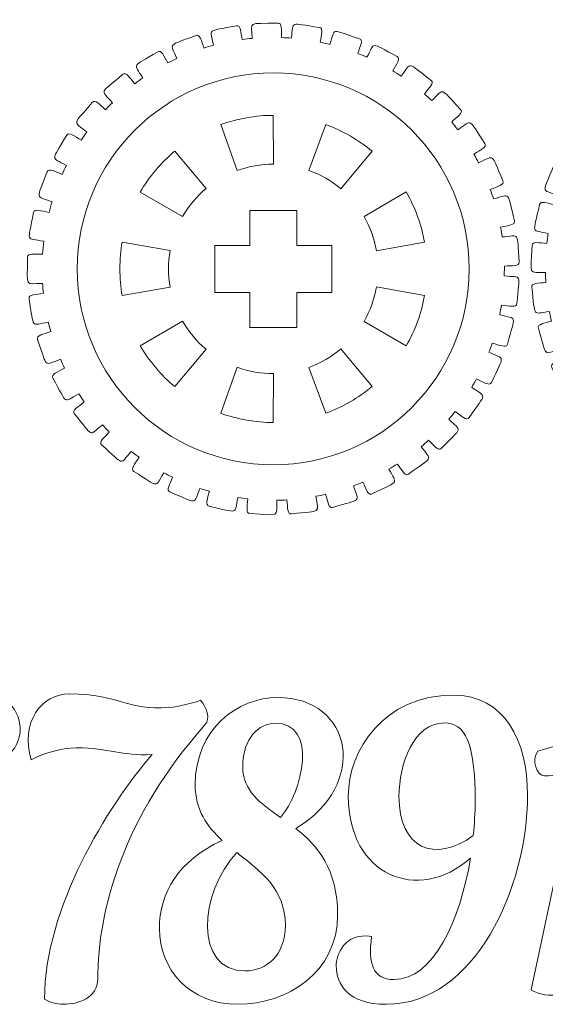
# Model space of a CAD drawing. Header units: millimetres. Extents: x -1094 to 1155, y -1556 to 1707.
# Tile 55 of 149: x -640 to -606, y 900 to 963. Entities that reach past the tile are written whole.
import ezdxf

# ---------------------------------------------------------------- set-up
doc = ezdxf.new("R2010")
doc.units = ezdxf.units.MM
doc.header["$MEASUREMENT"] = 0
doc.layers.add('Layer 1', color=7, linetype='Continuous')

msp = doc.modelspace()

# ---------------------------------------------------------------- linework, layer by layer
at = {"layer": 'Layer 1', "color": 250, "lineweight": 9}
for points, knots in [([(-639.0008, 948.0038), (-639.0008, 948.2838), (-638.5508, 948.1938), (-638.0308, 948.1938), (-638.0308, 948.1938), (-638.0208, 948.4738), (-637.9908, 948.7538), (-637.9608, 949.0238), (-637.9608, 949.0238), (-639.1408, 949.2538), (-638.9908, 948.8938), (-638.6108, 950.8638), (-638.6108, 950.8638), (-638.5608, 951.1438), (-638.1308, 950.9638), (-637.6208, 950.8738), (-637.6208, 950.8738), (-637.5608, 951.1038), (-637.5008, 951.3238), (-637.4308, 951.5538), (-637.4308, 951.5538), (-638.5308, 951.9638), (-638.4408, 951.5938), (-637.7408, 953.4738), (-637.7408, 953.4738), (-637.6408, 953.7338), (-637.2508, 953.4838), (-636.7808, 953.3138), (-636.7808, 953.3138), (-636.6908, 953.5038), (-636.6008, 953.6938), (-636.5108, 953.8838), (-636.5108, 953.8838), (-637.5208, 954.4638), (-637.5008, 954.0838), (-636.4908, 955.8238), (-636.4908, 955.8238), (-636.3508, 956.0638), (-636.0008, 955.7538), (-635.5608, 955.5038), (-635.5608, 955.5038), (-635.4508, 955.6738), (-635.3308, 955.8438), (-635.2008, 956.0138), (-635.2008, 956.0138), (-636.1008, 956.7638), (-636.1408, 956.3838), (-634.8508, 957.9238), (-634.8508, 957.9238), (-634.6708, 958.1438), (-634.3908, 957.7838), (-634.0008, 957.4538), (-634.0008, 957.4538), (-633.8608, 957.6138), (-633.7108, 957.7538), (-633.5608, 957.9038), (-633.5608, 957.9038), (-634.3108, 958.7938), (-634.4208, 958.4238), (-632.8908, 959.7238), (-632.8908, 959.7238), (-632.6808, 959.9038), (-632.4608, 959.5038), (-632.1308, 959.1238), (-632.1308, 959.1238), (-631.9608, 959.2538), (-631.7908, 959.3738), (-631.6208, 959.4938), (-631.6208, 959.4938), (-632.2108, 960.4838), (-632.3708, 960.1438), (-630.6508, 961.1638), (-630.6508, 961.1638), (-630.4108, 961.3138), (-630.2608, 960.8838), (-630.0108, 960.4538), (-630.0108, 960.4538), (-629.8208, 960.5538), (-629.6308, 960.6438), (-629.4408, 960.7338), (-629.4408, 960.7338), (-629.8508, 961.8038), (-630.0708, 961.4938), (-628.2008, 962.2138), (-628.2008, 962.2138), (-627.9408, 962.3138), (-627.8708, 961.8738), (-627.6908, 961.4038), (-627.6908, 961.4038), (-627.4908, 961.4738), (-627.2808, 961.5338), (-627.0808, 961.5838), (-627.0808, 961.5838), (-627.3008, 962.7038), (-627.5708, 962.4438), (-625.6108, 962.8338), (-625.6108, 962.8338), (-625.3308, 962.8838), (-625.3408, 962.4338), (-625.2408, 961.9538), (-625.2408, 961.9538), (-625.0308, 961.9838), (-624.8208, 962.0038), (-624.6108, 962.0238), (-624.6108, 962.0238), (-624.6408, 963.1638), (-624.9508, 962.9538), (-622.9508, 963.0038), (-622.9508, 963.0038), (-622.6708, 963.0138), (-622.7508, 962.5738), (-622.7308, 962.0738), (-622.7308, 962.0738), (-622.5208, 962.0638), (-622.3108, 962.0538), (-622.1008, 962.0438), (-622.1008, 962.0438), (-621.9408, 963.1738), (-622.2808, 963.0138), (-620.3008, 962.7238), (-620.3008, 962.7238), (-620.0208, 962.6938), (-620.1708, 962.2638), (-620.2408, 961.7738), (-620.2408, 961.7738), (-620.0308, 961.7338), (-619.8308, 961.6838), (-619.6208, 961.6338), (-619.6208, 961.6338), (-619.2708, 962.7238), (-619.6408, 962.6238), (-617.7308, 962.0038), (-617.7308, 962.0038), (-617.4608, 961.9238), (-617.6908, 961.5338), (-617.8408, 961.0638), (-617.8408, 961.0638), (-617.6408, 960.9838), (-617.4508, 960.9038), (-617.2508, 960.8138), (-617.2508, 960.8138), (-616.7208, 961.8338), (-617.1008, 961.7938), (-615.3208, 960.8638), (-615.3208, 960.8638), (-615.0708, 960.7338), (-615.3608, 960.3838), (-615.5908, 959.9438), (-615.5908, 959.9438), (-615.4108, 959.8338), (-615.2308, 959.7238), (-615.0608, 959.6038), (-615.0608, 959.6038), (-614.3608, 960.5238), (-614.7408, 960.5438), (-613.1408, 959.3338), (-613.1408, 959.3338), (-612.9208, 959.1638), (-613.2608, 958.8638), (-613.5708, 958.4638), (-613.5708, 958.4638), (-613.4108, 958.3238), (-613.2508, 958.1838), (-613.1008, 958.0438), (-613.1008, 958.0438), (-612.2508, 958.8338), (-612.6208, 958.9238), (-611.2508, 957.4638), (-611.2508, 957.4638), (-611.0608, 957.2538), (-611.4508, 957.0138), (-611.8208, 956.6738), (-611.8208, 956.6738), (-611.6908, 956.5038), (-611.5608, 956.3438), (-611.4308, 956.1738), (-611.4308, 956.1738), (-610.4508, 956.8138), (-610.8108, 956.9638), (-609.7008, 955.2938), (-609.7008, 955.2938), (-609.5508, 955.0538), (-609.9808, 954.8838), (-610.4008, 954.6038), (-610.4008, 954.6038), (-610.3008, 954.4238), (-610.1908, 954.2438), (-610.1008, 954.0538), (-610.1008, 954.0538), (-609.0208, 954.5238), (-609.3508, 954.7338), (-608.5408, 952.8938), (-608.5408, 952.8938), (-608.4308, 952.6338), (-608.8808, 952.5438), (-609.3508, 952.3338), (-609.3508, 952.3338), (-609.2708, 952.1438), (-609.2108, 951.9438), (-609.1408, 951.7438), (-609.1408, 951.7438), (-608.0008, 952.0238), (-608.2908, 952.2838), (-607.8008, 950.3338), (-607.8008, 950.3338), (-607.7308, 950.0638), (-608.2008, 950.0438), (-608.6908, 949.9238), (-608.6908, 949.9238), (-608.6508, 949.7138), (-608.6208, 949.5038), (-608.5908, 949.3038), (-608.5908, 949.3038), (-607.4208, 949.3838), (-607.6508, 949.6938), (-607.5008, 947.6938), (-607.5008, 947.6938), (-607.4808, 947.4138), (-607.9408, 947.4638), (-608.4508, 947.4338), (-608.4508, 947.4338), (-608.4508, 947.4338), (-608.4608, 946.8038), (-608.4608, 946.8038), (-608.4608, 946.8038), (-607.2808, 946.6938), (-607.4708, 947.0238), (-607.6508, 945.0338), (-607.6508, 945.0338), (-607.6808, 944.7538), (-608.1208, 944.8838), (-608.6308, 944.9338), (-608.6308, 944.9338), (-608.6708, 944.7238), (-608.7008, 944.5238), (-608.7408, 944.3138), (-608.7408, 944.3138), (-607.6108, 944.0038), (-607.7308, 944.3738), (-608.2508, 942.4338), (-608.2508, 942.4338), (-608.3308, 942.1638), (-608.7408, 942.3738), (-609.2308, 942.5038), (-609.2308, 942.5038), (-609.3008, 942.3038), (-609.3708, 942.1038), (-609.4408, 941.9138), (-609.4408, 941.9138), (-608.3808, 941.4238), (-608.4408, 941.7938), (-609.2808, 939.9738), (-609.2808, 939.9738), (-609.4008, 939.7238), (-609.7708, 939.9938), (-610.2308, 940.2138), (-610.2308, 940.2138), (-610.3308, 940.0238), (-610.4308, 939.8438), (-610.5408, 939.6638), (-610.5408, 939.6638), (-609.5808, 938.9938), (-609.5708, 939.3838), (-610.7108, 937.7238), (-610.7108, 937.7238), (-610.8708, 937.4938), (-611.1908, 937.8238), (-611.6008, 938.1138), (-611.6008, 938.1138), (-611.7308, 937.9538), (-611.8708, 937.7838), (-612.0008, 937.6238), (-612.0008, 937.6238), (-611.1608, 936.8138), (-611.1008, 937.1838), (-612.4908, 935.7538), (-612.4908, 935.7538), (-612.6908, 935.5538), (-612.9508, 935.9338), (-613.3108, 936.2838), (-613.3108, 936.2838), (-613.4608, 936.1438), (-613.6208, 936.0038), (-613.7808, 935.8638), (-613.7808, 935.8638), (-613.1008, 934.9238), (-612.9708, 935.2838), (-614.5908, 934.1038), (-614.5908, 934.1038), (-614.8108, 933.9338), (-615.0008, 934.3538), (-615.3008, 934.7538), (-615.3008, 934.7538), (-615.4808, 934.6438), (-615.6508, 934.5338), (-615.8408, 934.4238), (-615.8408, 934.4238), (-615.3208, 933.3938), (-615.1308, 933.7238), (-616.9308, 932.8338), (-616.9308, 932.8338), (-617.1808, 932.7038), (-617.2908, 933.1438), (-617.5208, 933.5938), (-617.5208, 933.5938), (-617.7108, 933.5038), (-617.9108, 933.4338), (-618.1108, 933.3538), (-618.1108, 933.3538), (-617.7808, 932.2538), (-617.5308, 932.5438), (-619.4508, 931.9738), (-619.4508, 931.9738), (-619.7208, 931.8938), (-619.7608, 932.3438), (-619.9008, 932.8138), (-619.9008, 932.8138), (-620.1108, 932.7638), (-620.3108, 932.7238), (-620.5208, 932.6838), (-620.5208, 932.6838), (-620.3808, 931.5538), (-620.1008, 931.7938), (-622.0808, 931.5538), (-622.0808, 931.5538), (-622.3608, 931.5138), (-622.3208, 931.9638), (-622.3808, 932.4538), (-622.3808, 932.4538), (-622.5908, 932.4438), (-622.8108, 932.4338), (-623.0208, 932.4338), (-623.0208, 932.4338), (-623.0708, 931.2938), (-622.7508, 931.4838), (-624.7508, 931.5738), (-624.7508, 931.5738), (-625.0308, 931.5938), (-624.9208, 932.0238), (-624.8908, 932.5238), (-624.8908, 932.5238), (-625.1008, 932.5438), (-625.3108, 932.5738), (-625.5208, 932.6038), (-625.5208, 932.6038), (-625.7708, 931.4838), (-625.4208, 931.6238), (-627.3708, 932.0538), (-627.3708, 932.0538), (-627.6408, 932.1138), (-627.4608, 932.5238), (-627.3508, 933.0038), (-627.3508, 933.0038), (-627.5608, 933.0638), (-627.7608, 933.1238), (-627.9608, 933.1938), (-627.9608, 933.1938), (-628.3908, 932.1338), (-628.0208, 932.2038), (-629.8808, 932.9638), (-629.8808, 932.9638), (-630.1308, 933.0638), (-629.8808, 933.4438), (-629.7008, 933.9038), (-629.7008, 933.9038), (-629.8908, 933.9938), (-630.0708, 934.0938), (-630.2608, 934.1938), (-630.2608, 934.1938), (-630.8708, 933.2138), (-630.4908, 933.2238), (-632.1908, 934.2838), (-632.1908, 934.2838), (-632.4308, 934.4238), (-632.1208, 934.7538), (-631.8508, 935.1838), (-631.8508, 935.1838), (-632.0208, 935.3038), (-632.1908, 935.4338), (-632.3608, 935.5638), (-632.3608, 935.5638), (-633.1308, 934.6938), (-632.7508, 934.6438), (-634.2508, 935.9738), (-634.2508, 935.9738), (-634.4608, 936.1538), (-634.0908, 936.4338), (-633.7608, 936.8138), (-633.7608, 936.8138), (-633.9108, 936.9538), (-634.0508, 937.1138), (-634.2008, 937.2638), (-634.2008, 937.2638), (-635.1008, 936.5338), (-634.7408, 936.4238), (-636.0008, 937.9838), (-636.0008, 937.9838), (-636.1708, 938.2038), (-635.7608, 938.4138), (-635.3708, 938.7338), (-635.3708, 938.7338), (-635.4908, 938.9038), (-635.6108, 939.0738), (-635.7208, 939.2538), (-635.7208, 939.2538), (-636.7408, 938.6838), (-636.4008, 938.5038), (-637.3808, 940.2638), (-637.3808, 940.2638), (-637.5208, 940.5038), (-637.0708, 940.6438), (-636.6308, 940.8938), (-636.6308, 940.8938), (-636.7208, 941.0838), (-636.8108, 941.2738), (-636.8908, 941.4638), (-636.8908, 941.4638), (-638.0008, 941.0738), (-637.6908, 940.8438), (-638.3608, 942.7338), (-638.3608, 942.7338), (-638.4508, 943.0038), (-637.9908, 943.0638), (-637.5108, 943.2338), (-637.5108, 943.2338), (-637.5708, 943.4338), (-637.6208, 943.6438), (-637.6708, 943.8438), (-637.6708, 943.8438), (-638.8308, 943.6438), (-638.5608, 943.3638), (-638.9008, 945.3438), (-638.9008, 945.3438), (-638.9508, 945.6238), (-638.4808, 945.6038), (-637.9808, 945.6938), (-637.9808, 945.6938), (-638.0008, 945.9038), (-638.0208, 946.1138), (-638.0308, 946.3238), (-638.0308, 946.3238), (-639.2108, 946.3238), (-639.0008, 946.0038), (-639.0008, 948.0038)], [0, 0, 0, 0, 0.0089286, 0.0089286, 0.0089286, 0.0089286, 0.0178571, 0.0178571, 0.0178571, 0.0178571, 0.0267857, 0.0267857, 0.0267857, 0.0267857, 0.0357143, 0.0357143, 0.0357143, 0.0357143, 0.0446429, 0.0446429, 0.0446429, 0.0446429, 0.0535714, 0.0535714, 0.0535714, 0.0535714, 0.0625, 0.0625, 0.0625, 0.0625, 0.0714286, 0.0714286, 0.0714286, 0.0714286, 0.0803571, 0.0803571, 0.0803571, 0.0803571, 0.0892857, 0.0892857, 0.0892857, 0.0892857, 0.0982143, 0.0982143, 0.0982143, 0.0982143, 0.1071429, 0.1071429, 0.1071429, 0.1071429, 0.1160714, 0.1160714, 0.1160714, 0.1160714, 0.125, 0.125, 0.125, 0.125, 0.1339286, 0.1339286, 0.1339286, 0.1339286, 0.1428571, 0.1428571, 0.1428571, 0.1428571, 0.1517857, 0.1517857, 0.1517857, 0.1517857, 0.1607143, 0.1607143, 0.1607143, 0.1607143, 0.1696429, 0.1696429, 0.1696429, 0.1696429, 0.1785714, 0.1785714, 0.1785714, 0.1785714, 0.1875, 0.1875, 0.1875, 0.1875, 0.1964286, 0.1964286, 0.1964286, 0.1964286, 0.2053571, 0.2053571, 0.2053571, 0.2053571, 0.2142857, 0.2142857, 0.2142857, 0.2142857, 0.2232143, 0.2232143, 0.2232143, 0.2232143, 0.2321429, 0.2321429, 0.2321429, 0.2321429, 0.2410714, 0.2410714, 0.2410714, 0.2410714, 0.25, 0.25, 0.25, 0.25, 0.2589286, 0.2589286, 0.2589286, 0.2589286, 0.2678571, 0.2678571, 0.2678571, 0.2678571, 0.2767857, 0.2767857, 0.2767857, 0.2767857, 0.2857143, 0.2857143, 0.2857143, 0.2857143, 0.2946429, 0.2946429, 0.2946429, 0.2946429, 0.3035714, 0.3035714, 0.3035714, 0.3035714, 0.3125, 0.3125, 0.3125, 0.3125, 0.3214286, 0.3214286, 0.3214286, 0.3214286, 0.3303571, 0.3303571, 0.3303571, 0.3303571, 0.3392857, 0.3392857, 0.3392857, 0.3392857, 0.3482143, 0.3482143, 0.3482143, 0.3482143, 0.3571429, 0.3571429, 0.3571429, 0.3571429, 0.3660714, 0.3660714, 0.3660714, 0.3660714, 0.375, 0.375, 0.375, 0.375, 0.3839286, 0.3839286, 0.3839286, 0.3839286, 0.3928571, 0.3928571, 0.3928571, 0.3928571, 0.4017857, 0.4017857, 0.4017857, 0.4017857, 0.4107143, 0.4107143, 0.4107143, 0.4107143, 0.4196429, 0.4196429, 0.4196429, 0.4196429, 0.4285714, 0.4285714, 0.4285714, 0.4285714, 0.4375, 0.4375, 0.4375, 0.4375, 0.4464286, 0.4464286, 0.4464286, 0.4464286, 0.4553571, 0.4553571, 0.4553571, 0.4553571, 0.4642857, 0.4642857, 0.4642857, 0.4642857, 0.4732143, 0.4732143, 0.4732143, 0.4732143, 0.4821429, 0.4821429, 0.4821429, 0.4821429, 0.4910714, 0.4910714, 0.4910714, 0.4910714, 0.5, 0.5, 0.5, 0.5, 0.5089286, 0.5089286, 0.5089286, 0.5089286, 0.5178571, 0.5178571, 0.5178571, 0.5178571, 0.5267857, 0.5267857, 0.5267857, 0.5267857, 0.5357143, 0.5357143, 0.5357143, 0.5357143, 0.5446429, 0.5446429, 0.5446429, 0.5446429, 0.5535714, 0.5535714, 0.5535714, 0.5535714, 0.5625, 0.5625, 0.5625, 0.5625, 0.5714286, 0.5714286, 0.5714286, 0.5714286, 0.5803571, 0.5803571, 0.5803571, 0.5803571, 0.5892857, 0.5892857, 0.5892857, 0.5892857, 0.5982143, 0.5982143, 0.5982143, 0.5982143, 0.6071429, 0.6071429, 0.6071429, 0.6071429, 0.6160714, 0.6160714, 0.6160714, 0.6160714, 0.625, 0.625, 0.625, 0.625, 0.6339286, 0.6339286, 0.6339286, 0.6339286, 0.6428571, 0.6428571, 0.6428571, 0.6428571, 0.6517857, 0.6517857, 0.6517857, 0.6517857, 0.6607143, 0.6607143, 0.6607143, 0.6607143, 0.6696429, 0.6696429, 0.6696429, 0.6696429, 0.6785714, 0.6785714, 0.6785714, 0.6785714, 0.6875, 0.6875, 0.6875, 0.6875, 0.6964286, 0.6964286, 0.6964286, 0.6964286, 0.7053571, 0.7053571, 0.7053571, 0.7053571, 0.7142857, 0.7142857, 0.7142857, 0.7142857, 0.7232143, 0.7232143, 0.7232143, 0.7232143, 0.7321429, 0.7321429, 0.7321429, 0.7321429, 0.7410714, 0.7410714, 0.7410714, 0.7410714, 0.75, 0.75, 0.75, 0.75, 0.7589286, 0.7589286, 0.7589286, 0.7589286, 0.7678571, 0.7678571, 0.7678571, 0.7678571, 0.7767857, 0.7767857, 0.7767857, 0.7767857, 0.7857143, 0.7857143, 0.7857143, 0.7857143, 0.7946429, 0.7946429, 0.7946429, 0.7946429, 0.8035714, 0.8035714, 0.8035714, 0.8035714, 0.8125, 0.8125, 0.8125, 0.8125, 0.8214286, 0.8214286, 0.8214286, 0.8214286, 0.8303571, 0.8303571, 0.8303571, 0.8303571, 0.8392857, 0.8392857, 0.8392857, 0.8392857, 0.8482143, 0.8482143, 0.8482143, 0.8482143, 0.8571429, 0.8571429, 0.8571429, 0.8571429, 0.8660714, 0.8660714, 0.8660714, 0.8660714, 0.875, 0.875, 0.875, 0.875, 0.8839286, 0.8839286, 0.8839286, 0.8839286, 0.8928571, 0.8928571, 0.8928571, 0.8928571, 0.9017857, 0.9017857, 0.9017857, 0.9017857, 0.9107143, 0.9107143, 0.9107143, 0.9107143, 0.9196429, 0.9196429, 0.9196429, 0.9196429, 0.9285714, 0.9285714, 0.9285714, 0.9285714, 0.9375, 0.9375, 0.9375, 0.9375, 0.9464286, 0.9464286, 0.9464286, 0.9464286, 0.9553571, 0.9553571, 0.9553571, 0.9553571, 0.9642857, 0.9642857, 0.9642857, 0.9642857, 0.9732143, 0.9732143, 0.9732143, 0.9732143, 0.9821429, 0.9821429, 0.9821429, 0.9821429, 1, 1, 1, 1]), ([(-590.2408, 963.0038), (-589.9608, 963.0038), (-590.0508, 962.5538), (-590.0508, 962.0338), (-590.0508, 962.0338), (-589.7708, 962.0238), (-589.4908, 961.9938), (-589.2208, 961.9638), (-589.2208, 961.9638), (-588.9908, 963.1538), (-589.3508, 962.9938), (-587.3808, 962.6238), (-587.3808, 962.6238), (-587.1008, 962.5638), (-587.2808, 962.1338), (-587.3708, 961.6238), (-587.3708, 961.6238), (-587.1408, 961.5638), (-586.9208, 961.5038), (-586.6908, 961.4338), (-586.6908, 961.4338), (-586.2808, 962.5338), (-586.6508, 962.4538), (-584.7708, 961.7438), (-584.7708, 961.7438), (-584.5108, 961.6438), (-584.7608, 961.2538), (-584.9308, 960.7838), (-584.9308, 960.7838), (-584.7408, 960.6938), (-584.5508, 960.6038), (-584.3608, 960.5138), (-584.3608, 960.5138), (-583.7708, 961.5238), (-584.1608, 961.5038), (-582.4208, 960.4938), (-582.4208, 960.4938), (-582.1808, 960.3538), (-582.4908, 960.0038), (-582.7408, 959.5638), (-582.7408, 959.5638), (-582.5708, 959.4538), (-582.4008, 959.3338), (-582.2308, 959.2038), (-582.2308, 959.2038), (-581.4808, 960.1038), (-581.8608, 960.1438), (-580.3208, 958.8638), (-580.3208, 958.8638), (-580.1008, 958.6838), (-580.4608, 958.3938), (-580.7908, 958.0038), (-580.7908, 958.0038), (-580.6308, 957.8638), (-580.4808, 957.7138), (-580.3408, 957.5638), (-580.3408, 957.5638), (-579.4508, 958.3138), (-579.8208, 958.4238), (-578.5208, 956.8938), (-578.5208, 956.8938), (-578.3408, 956.6838), (-578.7408, 956.4638), (-579.1208, 956.1338), (-579.1208, 956.1338), (-578.9908, 955.9638), (-578.8708, 955.7938), (-578.7508, 955.6238), (-578.7508, 955.6238), (-577.7608, 956.2138), (-578.1008, 956.3738), (-577.0708, 954.6538), (-577.0708, 954.6538), (-576.9308, 954.4138), (-577.3608, 954.2638), (-577.7908, 954.0138), (-577.7908, 954.0138), (-577.6908, 953.8238), (-577.6008, 953.6338), (-577.5108, 953.4438), (-577.5108, 953.4438), (-576.4408, 953.8538), (-576.7508, 954.0738), (-576.0308, 952.2038), (-576.0308, 952.2038), (-575.9308, 951.9438), (-576.3708, 951.8738), (-576.8408, 951.6938), (-576.8408, 951.6938), (-576.7708, 951.4938), (-576.7108, 951.2838), (-576.6608, 951.0838), (-576.6608, 951.0838), (-575.5408, 951.3038), (-575.8008, 951.5738), (-575.4108, 949.6138), (-575.4108, 949.6138), (-575.3608, 949.3338), (-575.8108, 949.3438), (-576.2908, 949.2438), (-576.2908, 949.2438), (-576.2608, 949.0338), (-576.2408, 948.8238), (-576.2208, 948.6138), (-576.2208, 948.6138), (-575.0808, 948.6438), (-575.2908, 948.9538), (-575.2408, 946.9538), (-575.2408, 946.9538), (-575.2308, 946.6738), (-575.6708, 946.7538), (-576.1708, 946.7338), (-576.1708, 946.7338), (-576.1808, 946.5238), (-576.1908, 946.3138), (-576.2008, 946.1038), (-576.2008, 946.1038), (-575.0708, 945.9438), (-575.2308, 946.2838), (-575.5208, 944.3038), (-575.5208, 944.3038), (-575.5508, 944.0238), (-575.9808, 944.1738), (-576.4708, 944.2438), (-576.4708, 944.2438), (-576.5108, 944.0438), (-576.5608, 943.8338), (-576.6108, 943.6238), (-576.6108, 943.6238), (-575.5208, 943.2738), (-575.6208, 943.6438), (-576.2308, 941.7338), (-576.2308, 941.7338), (-576.3208, 941.4738), (-576.7108, 941.6938), (-577.1808, 941.8438), (-577.1808, 941.8438), (-577.2608, 941.6438), (-577.3408, 941.4538), (-577.4308, 941.2538), (-577.4308, 941.2538), (-576.4108, 940.7238), (-576.4508, 941.1038), (-577.3808, 939.3238), (-577.3808, 939.3238), (-577.5108, 939.0838), (-577.8608, 939.3638), (-578.3008, 939.5938), (-578.3008, 939.5938), (-578.4108, 939.4138), (-578.5208, 939.2338), (-578.6408, 939.0638), (-578.6408, 939.0638), (-577.7208, 938.3638), (-577.7008, 938.7438), (-578.9108, 937.1438), (-578.9108, 937.1438), (-579.0808, 936.9238), (-579.3808, 937.2638), (-579.7808, 937.5738), (-579.7808, 937.5738), (-579.9208, 937.4138), (-580.0608, 937.2538), (-580.2008, 937.1038), (-580.2008, 937.1038), (-579.4108, 936.2538), (-579.3208, 936.6238), (-580.7808, 935.2538), (-580.7808, 935.2538), (-580.9908, 935.0638), (-581.2308, 935.4538), (-581.5708, 935.8238), (-581.5708, 935.8238), (-581.7408, 935.6938), (-581.9008, 935.5638), (-582.0708, 935.4338), (-582.0708, 935.4338), (-581.4308, 934.4538), (-581.2808, 934.8138), (-582.9508, 933.7038), (-582.9508, 933.7038), (-583.1908, 933.5538), (-583.3608, 933.9838), (-583.6408, 934.4038), (-583.6408, 934.4038), (-583.8208, 934.3038), (-584.0008, 934.2038), (-584.1908, 934.1038), (-584.1908, 934.1038), (-583.7208, 933.0238), (-583.5108, 933.3538), (-585.3508, 932.5438), (-585.3508, 932.5438), (-585.6108, 932.4338), (-585.7008, 932.8838), (-585.9108, 933.3538), (-585.9108, 933.3538), (-586.1008, 933.2838), (-586.3008, 933.2138), (-586.5008, 933.1438), (-586.5008, 933.1438), (-586.2208, 932.0038), (-585.9608, 932.2938), (-587.9108, 931.8038), (-587.9108, 931.8038), (-588.1808, 931.7338), (-588.2008, 932.2038), (-588.3208, 932.6938), (-588.3208, 932.6938), (-588.5308, 932.6638), (-588.7408, 932.6238), (-588.9408, 932.5938), (-588.9408, 932.5938), (-588.8608, 931.4238), (-588.5508, 931.6538), (-590.5508, 931.5038), (-590.5508, 931.5038), (-590.8308, 931.4838), (-590.7808, 931.9438), (-590.8108, 932.4638), (-590.8108, 932.4638), (-590.8108, 932.4638), (-591.4408, 932.4638), (-591.4408, 932.4638), (-591.4408, 932.4638), (-591.5508, 931.2838), (-591.2208, 931.4738), (-593.2108, 931.6638), (-593.2108, 931.6638), (-593.4908, 931.6838), (-593.3608, 932.1338), (-593.3108, 932.6338), (-593.3108, 932.6338), (-593.5208, 932.6738), (-593.7208, 932.7038), (-593.9308, 932.7438), (-593.9308, 932.7438), (-594.2408, 931.6138), (-593.8708, 931.7338), (-595.8108, 932.2538), (-595.8108, 932.2538), (-596.0808, 932.3338), (-595.8708, 932.7438), (-595.7408, 933.2338), (-595.7408, 933.2338), (-595.9408, 933.3038), (-596.1408, 933.3738), (-596.3308, 933.4538), (-596.3308, 933.4538), (-596.8208, 932.3838), (-596.4508, 932.4438), (-598.2708, 933.2838), (-598.2708, 933.2838), (-598.5208, 933.4038), (-598.2508, 933.7738), (-598.0308, 934.2338), (-598.0308, 934.2338), (-598.2208, 934.3338), (-598.4008, 934.4438), (-598.5808, 934.5438), (-598.5808, 934.5438), (-599.2408, 933.5838), (-598.8608, 933.5738), (-600.5208, 934.7138), (-600.5208, 934.7138), (-600.7508, 934.8738), (-600.4108, 935.1938), (-600.1308, 935.6038), (-600.1308, 935.6038), (-600.2908, 935.7338), (-600.4608, 935.8738), (-600.6208, 936.0038), (-600.6208, 936.0038), (-601.4308, 935.1738), (-601.0508, 935.1038), (-602.4908, 936.4938), (-602.4908, 936.4938), (-602.6908, 936.6938), (-602.3108, 936.9538), (-601.9608, 937.3138), (-601.9608, 937.3138), (-602.1008, 937.4738), (-602.2408, 937.6238), (-602.3808, 937.7938), (-602.3808, 937.7938), (-603.3208, 937.1038), (-602.9608, 936.9738), (-604.1408, 938.5938), (-604.1408, 938.5938), (-604.3008, 938.8138), (-603.8908, 939.0038), (-603.4908, 939.3038), (-603.4908, 939.3038), (-603.6008, 939.4838), (-603.7108, 939.6638), (-603.8208, 939.8438), (-603.8208, 939.8438), (-604.8508, 939.3238), (-604.5208, 939.1438), (-605.4108, 940.9338), (-605.4108, 940.9338), (-605.5408, 941.1838), (-605.1008, 941.3038), (-604.6508, 941.5238), (-604.6508, 941.5238), (-604.7408, 941.7138), (-604.8108, 941.9138), (-604.8908, 942.1138), (-604.8908, 942.1138), (-605.9908, 941.7838), (-605.7008, 941.5338), (-606.2708, 943.4538), (-606.2708, 943.4538), (-606.3508, 943.7238), (-605.9008, 943.7638), (-605.4308, 943.9038), (-605.4308, 943.9038), (-605.4808, 944.1138), (-605.5208, 944.3138), (-605.5608, 944.5238), (-605.5608, 944.5238), (-606.6908, 944.3838), (-606.4508, 944.1038), (-606.6908, 946.0838), (-606.6908, 946.0838), (-606.7308, 946.3638), (-606.2808, 946.3238), (-605.7908, 946.3938), (-605.7908, 946.3938), (-605.8008, 946.6038), (-605.8108, 946.8138), (-605.8108, 947.0238), (-605.8108, 947.0238), (-606.9508, 947.0738), (-606.7608, 946.7538), (-606.6708, 948.7538), (-606.6708, 948.7538), (-606.6508, 949.0338), (-606.2208, 948.9238), (-605.7208, 948.8938), (-605.7208, 948.8938), (-605.7008, 949.1038), (-605.6708, 949.3138), (-605.6408, 949.5238), (-605.6408, 949.5238), (-606.7608, 949.7738), (-606.6208, 949.4238), (-606.1908, 951.3738), (-606.1908, 951.3738), (-606.1308, 951.6438), (-605.7208, 951.4638), (-605.2408, 951.3538), (-605.2408, 951.3538), (-605.1808, 951.5638), (-605.1208, 951.7638), (-605.0508, 951.9638), (-605.0508, 951.9638), (-606.1108, 952.3938), (-606.0308, 952.0238), (-605.2808, 953.8838), (-605.2808, 953.8838), (-605.1808, 954.1438), (-604.8008, 953.8838), (-604.3408, 953.7038), (-604.3408, 953.7038), (-604.2508, 953.8938), (-604.1508, 954.0838), (-604.0508, 954.2638), (-604.0508, 954.2638), (-605.0308, 954.8738), (-605.0208, 954.4938), (-603.9608, 956.1938), (-603.9608, 956.1938), (-603.8208, 956.4338), (-603.4808, 956.1238), (-603.0608, 955.8538), (-603.0608, 955.8538), (-602.9408, 956.0238), (-602.8108, 956.1938), (-602.6808, 956.3638), (-602.6808, 956.3638), (-603.5508, 957.1338), (-603.6008, 956.7538), (-602.2708, 958.2538), (-602.2708, 958.2538), (-602.0908, 958.4638), (-601.8108, 958.1038), (-601.4308, 957.7638), (-601.4308, 957.7638), (-601.2808, 957.9138), (-601.1308, 958.0538), (-600.9808, 958.2038), (-600.9808, 958.2038), (-601.7108, 959.1038), (-601.8208, 958.7438), (-600.2608, 960.0038), (-600.2608, 960.0038), (-600.0408, 960.1738), (-599.8308, 959.7638), (-599.5108, 959.3738), (-599.5108, 959.3738), (-599.3408, 959.4938), (-599.1708, 959.6138), (-598.9908, 959.7238), (-598.9908, 959.7238), (-599.5608, 960.7438), (-599.7408, 960.4038), (-597.9808, 961.3838), (-597.9808, 961.3838), (-597.7408, 961.5238), (-597.6008, 961.0838), (-597.3508, 960.6338), (-597.3508, 960.6338), (-597.1608, 960.7238), (-596.9708, 960.8138), (-596.7808, 960.8938), (-596.7808, 960.8938), (-597.1708, 962.0038), (-597.4008, 961.6938), (-595.5008, 962.3638), (-595.5008, 962.3638), (-595.2408, 962.4538), (-595.1808, 961.9938), (-595.0108, 961.5138), (-595.0108, 961.5138), (-594.8108, 961.5738), (-594.6008, 961.6238), (-594.4008, 961.6738), (-594.4008, 961.6738), (-594.6008, 962.8338), (-594.8808, 962.5738), (-592.9008, 962.9038), (-592.9008, 962.9038), (-592.6208, 962.9538), (-592.6408, 962.4938), (-592.5508, 961.9838), (-592.5508, 961.9838), (-592.3408, 962.0038), (-592.1308, 962.0238), (-591.9208, 962.0338), (-591.9208, 962.0338), (-591.9208, 963.2238), (-592.2408, 963.0038), (-590.2408, 963.0038)], [0, 0, 0, 0, 0.0089286, 0.0089286, 0.0089286, 0.0089286, 0.0178571, 0.0178571, 0.0178571, 0.0178571, 0.0267857, 0.0267857, 0.0267857, 0.0267857, 0.0357143, 0.0357143, 0.0357143, 0.0357143, 0.0446429, 0.0446429, 0.0446429, 0.0446429, 0.0535714, 0.0535714, 0.0535714, 0.0535714, 0.0625, 0.0625, 0.0625, 0.0625, 0.0714286, 0.0714286, 0.0714286, 0.0714286, 0.0803571, 0.0803571, 0.0803571, 0.0803571, 0.0892857, 0.0892857, 0.0892857, 0.0892857, 0.0982143, 0.0982143, 0.0982143, 0.0982143, 0.1071429, 0.1071429, 0.1071429, 0.1071429, 0.1160714, 0.1160714, 0.1160714, 0.1160714, 0.125, 0.125, 0.125, 0.125, 0.1339286, 0.1339286, 0.1339286, 0.1339286, 0.1428571, 0.1428571, 0.1428571, 0.1428571, 0.1517857, 0.1517857, 0.1517857, 0.1517857, 0.1607143, 0.1607143, 0.1607143, 0.1607143, 0.1696429, 0.1696429, 0.1696429, 0.1696429, 0.1785714, 0.1785714, 0.1785714, 0.1785714, 0.1875, 0.1875, 0.1875, 0.1875, 0.1964286, 0.1964286, 0.1964286, 0.1964286, 0.2053571, 0.2053571, 0.2053571, 0.2053571, 0.2142857, 0.2142857, 0.2142857, 0.2142857, 0.2232143, 0.2232143, 0.2232143, 0.2232143, 0.2321429, 0.2321429, 0.2321429, 0.2321429, 0.2410714, 0.2410714, 0.2410714, 0.2410714, 0.25, 0.25, 0.25, 0.25, 0.2589286, 0.2589286, 0.2589286, 0.2589286, 0.2678571, 0.2678571, 0.2678571, 0.2678571, 0.2767857, 0.2767857, 0.2767857, 0.2767857, 0.2857143, 0.2857143, 0.2857143, 0.2857143, 0.2946429, 0.2946429, 0.2946429, 0.2946429, 0.3035714, 0.3035714, 0.3035714, 0.3035714, 0.3125, 0.3125, 0.3125, 0.3125, 0.3214286, 0.3214286, 0.3214286, 0.3214286, 0.3303571, 0.3303571, 0.3303571, 0.3303571, 0.3392857, 0.3392857, 0.3392857, 0.3392857, 0.3482143, 0.3482143, 0.3482143, 0.3482143, 0.3571429, 0.3571429, 0.3571429, 0.3571429, 0.3660714, 0.3660714, 0.3660714, 0.3660714, 0.375, 0.375, 0.375, 0.375, 0.3839286, 0.3839286, 0.3839286, 0.3839286, 0.3928571, 0.3928571, 0.3928571, 0.3928571, 0.4017857, 0.4017857, 0.4017857, 0.4017857, 0.4107143, 0.4107143, 0.4107143, 0.4107143, 0.4196429, 0.4196429, 0.4196429, 0.4196429, 0.4285714, 0.4285714, 0.4285714, 0.4285714, 0.4375, 0.4375, 0.4375, 0.4375, 0.4464286, 0.4464286, 0.4464286, 0.4464286, 0.4553571, 0.4553571, 0.4553571, 0.4553571, 0.4642857, 0.4642857, 0.4642857, 0.4642857, 0.4732143, 0.4732143, 0.4732143, 0.4732143, 0.4821429, 0.4821429, 0.4821429, 0.4821429, 0.4910714, 0.4910714, 0.4910714, 0.4910714, 0.5, 0.5, 0.5, 0.5, 0.5089286, 0.5089286, 0.5089286, 0.5089286, 0.5178571, 0.5178571, 0.5178571, 0.5178571, 0.5267857, 0.5267857, 0.5267857, 0.5267857, 0.5357143, 0.5357143, 0.5357143, 0.5357143, 0.5446429, 0.5446429, 0.5446429, 0.5446429, 0.5535714, 0.5535714, 0.5535714, 0.5535714, 0.5625, 0.5625, 0.5625, 0.5625, 0.5714286, 0.5714286, 0.5714286, 0.5714286, 0.5803571, 0.5803571, 0.5803571, 0.5803571, 0.5892857, 0.5892857, 0.5892857, 0.5892857, 0.5982143, 0.5982143, 0.5982143, 0.5982143, 0.6071429, 0.6071429, 0.6071429, 0.6071429, 0.6160714, 0.6160714, 0.6160714, 0.6160714, 0.625, 0.625, 0.625, 0.625, 0.6339286, 0.6339286, 0.6339286, 0.6339286, 0.6428571, 0.6428571, 0.6428571, 0.6428571, 0.6517857, 0.6517857, 0.6517857, 0.6517857, 0.6607143, 0.6607143, 0.6607143, 0.6607143, 0.6696429, 0.6696429, 0.6696429, 0.6696429, 0.6785714, 0.6785714, 0.6785714, 0.6785714, 0.6875, 0.6875, 0.6875, 0.6875, 0.6964286, 0.6964286, 0.6964286, 0.6964286, 0.7053571, 0.7053571, 0.7053571, 0.7053571, 0.7142857, 0.7142857, 0.7142857, 0.7142857, 0.7232143, 0.7232143, 0.7232143, 0.7232143, 0.7321429, 0.7321429, 0.7321429, 0.7321429, 0.7410714, 0.7410714, 0.7410714, 0.7410714, 0.75, 0.75, 0.75, 0.75, 0.7589286, 0.7589286, 0.7589286, 0.7589286, 0.7678571, 0.7678571, 0.7678571, 0.7678571, 0.7767857, 0.7767857, 0.7767857, 0.7767857, 0.7857143, 0.7857143, 0.7857143, 0.7857143, 0.7946429, 0.7946429, 0.7946429, 0.7946429, 0.8035714, 0.8035714, 0.8035714, 0.8035714, 0.8125, 0.8125, 0.8125, 0.8125, 0.8214286, 0.8214286, 0.8214286, 0.8214286, 0.8303571, 0.8303571, 0.8303571, 0.8303571, 0.8392857, 0.8392857, 0.8392857, 0.8392857, 0.8482143, 0.8482143, 0.8482143, 0.8482143, 0.8571429, 0.8571429, 0.8571429, 0.8571429, 0.8660714, 0.8660714, 0.8660714, 0.8660714, 0.875, 0.875, 0.875, 0.875, 0.8839286, 0.8839286, 0.8839286, 0.8839286, 0.8928571, 0.8928571, 0.8928571, 0.8928571, 0.9017857, 0.9017857, 0.9017857, 0.9017857, 0.9107143, 0.9107143, 0.9107143, 0.9107143, 0.9196429, 0.9196429, 0.9196429, 0.9196429, 0.9285714, 0.9285714, 0.9285714, 0.9285714, 0.9375, 0.9375, 0.9375, 0.9375, 0.9464286, 0.9464286, 0.9464286, 0.9464286, 0.9553571, 0.9553571, 0.9553571, 0.9553571, 0.9642857, 0.9642857, 0.9642857, 0.9642857, 0.9732143, 0.9732143, 0.9732143, 0.9732143, 0.9821429, 0.9821429, 0.9821429, 0.9821429, 1, 1, 1, 1]), ([(-623.2408, 953.9638), (-624.0208, 953.9738), (-624.8208, 953.8238), (-625.5608, 953.5638), (-625.5608, 953.5638), (-625.5608, 953.5638), (-626.6208, 956.5038), (-626.6208, 956.5038), (-626.6208, 956.5038), (-625.6008, 956.8738), (-624.3308, 957.1038), (-623.2508, 957.0938), (-623.2508, 957.0938), (-623.2508, 957.0938), (-623.2408, 953.9638), (-623.2408, 953.9638)], [0, 0, 0, 0, 0.2, 0.2, 0.2, 0.2, 0.4, 0.4, 0.4, 0.4, 0.6, 0.6, 0.6, 0.6, 1, 1, 1, 1]), ([(-618.9308, 952.3938), (-619.5208, 952.8938), (-620.2308, 953.3038), (-620.9708, 953.5638), (-620.9708, 953.5638), (-620.9708, 953.5638), (-619.8908, 956.5038), (-619.8908, 956.5038), (-619.8908, 956.5038), (-618.8708, 956.1338), (-617.7508, 955.4938), (-616.9208, 954.7938), (-616.9208, 954.7938), (-616.9208, 954.7938), (-618.9308, 952.3938), (-618.9308, 952.3938)], [0, 0, 0, 0, 0.2, 0.2, 0.2, 0.2, 0.4, 0.4, 0.4, 0.4, 0.6, 0.6, 0.6, 0.6, 1, 1, 1, 1]), ([(-629.0708, 950.6038), (-629.0708, 950.6038), (-631.7808, 952.1738), (-631.7808, 952.1738), (-631.7808, 952.1738), (-631.2408, 953.1138), (-630.4108, 954.1038), (-629.5708, 954.7938), (-629.5708, 954.7938), (-629.5708, 954.7938), (-627.5608, 952.4038), (-627.5608, 952.4038), (-627.5608, 952.4038), (-628.1608, 951.9038), (-628.6808, 951.2738), (-629.0708, 950.6038)], [0, 0, 0, 0, 0.2, 0.2, 0.2, 0.2, 0.4, 0.4, 0.4, 0.4, 0.6, 0.6, 0.6, 0.6, 1, 1, 1, 1]), ([(-616.6408, 948.4138), (-616.7708, 949.1738), (-617.0508, 949.9438), (-617.4408, 950.6238), (-617.4408, 950.6238), (-617.4408, 950.6238), (-614.7308, 952.1838), (-614.7308, 952.1838), (-614.7308, 952.1838), (-614.1908, 951.2438), (-613.7408, 950.0238), (-613.5608, 948.9638), (-613.5608, 948.9638), (-613.5608, 948.9638), (-616.6408, 948.4138), (-616.6408, 948.4138)], [0, 0, 0, 0, 0.2, 0.2, 0.2, 0.2, 0.4, 0.4, 0.4, 0.4, 0.6, 0.6, 0.6, 0.6, 1, 1, 1, 1]), ([(-619.5008, 948.7538), (-619.5008, 948.7538), (-619.5008, 945.7538), (-619.5008, 945.7538), (-619.5008, 945.7538), (-619.5008, 945.7538), (-621.7508, 945.7538), (-621.7508, 945.7538), (-621.7508, 945.7538), (-621.7508, 945.7538), (-621.7508, 943.5038), (-621.7508, 943.5038), (-621.7508, 943.5038), (-621.7508, 943.5038), (-624.7508, 943.5038), (-624.7508, 943.5038), (-624.7508, 943.5038), (-624.7508, 943.5038), (-624.7508, 945.7538), (-624.7508, 945.7538), (-624.7508, 945.7538), (-624.7508, 945.7538), (-627.0008, 945.7538), (-627.0008, 945.7538), (-627.0008, 945.7538), (-627.0008, 945.7538), (-627.0008, 948.7538), (-627.0008, 948.7538), (-627.0008, 948.7538), (-627.0008, 948.7538), (-624.7508, 948.7538), (-624.7508, 948.7538), (-624.7508, 948.7538), (-624.7508, 948.7538), (-624.7508, 951.0038), (-624.7508, 951.0038), (-624.7508, 951.0038), (-624.7508, 951.0038), (-621.7508, 951.0038), (-621.7508, 951.0038), (-621.7508, 951.0038), (-621.7508, 951.0038), (-621.7508, 948.7538), (-621.7508, 948.7538), (-621.7508, 948.7538), (-621.7508, 948.7538), (-619.5008, 948.7538), (-619.5008, 948.7538)], [0, 0, 0, 0, 0.0769231, 0.0769231, 0.0769231, 0.0769231, 0.1538462, 0.1538462, 0.1538462, 0.1538462, 0.2307692, 0.2307692, 0.2307692, 0.2307692, 0.3076923, 0.3076923, 0.3076923, 0.3076923, 0.3846154, 0.3846154, 0.3846154, 0.3846154, 0.4615385, 0.4615385, 0.4615385, 0.4615385, 0.5384615, 0.5384615, 0.5384615, 0.5384615, 0.6153846, 0.6153846, 0.6153846, 0.6153846, 0.6923077, 0.6923077, 0.6923077, 0.6923077, 0.7692308, 0.7692308, 0.7692308, 0.7692308, 0.8461538, 0.8461538, 0.8461538, 0.8461538, 1, 1, 1, 1]), ([(-629.8608, 948.4338), (-630.0008, 947.6638), (-630.0008, 946.8438), (-629.8608, 946.0838), (-629.8608, 946.0838), (-629.8608, 946.0838), (-632.9408, 945.5438), (-632.9408, 945.5438), (-632.9408, 945.5438), (-633.1308, 946.6138), (-633.1308, 947.9038), (-632.9408, 948.9738), (-632.9408, 948.9738), (-632.9408, 948.9738), (-629.8608, 948.4338), (-629.8608, 948.4338)], [0, 0, 0, 0, 0.2, 0.2, 0.2, 0.2, 0.4, 0.4, 0.4, 0.4, 0.6, 0.6, 0.6, 0.6, 1, 1, 1, 1]), ([(-617.4408, 943.8938), (-617.0508, 944.5638), (-616.7708, 945.3338), (-616.6408, 946.1038), (-616.6408, 946.1038), (-616.6408, 946.1038), (-613.5608, 945.5538), (-613.5608, 945.5538), (-613.5608, 945.5538), (-613.7408, 944.4838), (-614.1908, 943.2638), (-614.7308, 942.3338), (-614.7308, 942.3338), (-614.7308, 942.3338), (-617.4408, 943.8938), (-617.4408, 943.8938)], [0, 0, 0, 0, 0.2, 0.2, 0.2, 0.2, 0.4, 0.4, 0.4, 0.4, 0.6, 0.6, 0.6, 0.6, 1, 1, 1, 1]), ([(-629.0708, 943.9138), (-628.6808, 943.2338), (-628.1608, 942.6038), (-627.5608, 942.1038), (-627.5608, 942.1038), (-627.5608, 942.1038), (-629.5708, 939.7138), (-629.5708, 939.7138), (-629.5708, 939.7138), (-630.4108, 940.4038), (-631.2408, 941.3938), (-631.7808, 942.3338), (-631.7808, 942.3338), (-631.7808, 942.3338), (-629.0708, 943.9138), (-629.0708, 943.9138)], [0, 0, 0, 0, 0.2, 0.2, 0.2, 0.2, 0.4, 0.4, 0.4, 0.4, 0.6, 0.6, 0.6, 0.6, 1, 1, 1, 1]), ([(-620.9708, 940.9438), (-620.2308, 941.2038), (-619.5208, 941.6138), (-618.9308, 942.1238), (-618.9308, 942.1238), (-618.9308, 942.1238), (-616.9208, 939.7138), (-616.9208, 939.7138), (-616.9208, 939.7138), (-617.7508, 939.0238), (-618.8708, 938.3738), (-619.8908, 938.0038), (-619.8908, 938.0038), (-619.8908, 938.0038), (-620.9708, 940.9438), (-620.9708, 940.9438)], [0, 0, 0, 0, 0.2, 0.2, 0.2, 0.2, 0.4, 0.4, 0.4, 0.4, 0.6, 0.6, 0.6, 0.6, 1, 1, 1, 1]), ([(-625.5608, 940.9538), (-624.8308, 940.6838), (-624.0208, 940.5438), (-623.2408, 940.5438), (-623.2408, 940.5438), (-623.2408, 940.5438), (-623.2508, 937.4138), (-623.2508, 937.4138), (-623.2508, 937.4138), (-624.3308, 937.4138), (-625.6008, 937.6338), (-626.6208, 938.0038), (-626.6208, 938.0038), (-626.6208, 938.0038), (-625.5608, 940.9538), (-625.5608, 940.9538)], [0, 0, 0, 0, 0.2, 0.2, 0.2, 0.2, 0.4, 0.4, 0.4, 0.4, 0.6, 0.6, 0.6, 0.6, 1, 1, 1, 1]), ([(-642.6708, 920.1738), (-648.3408, 920.1738), (-651.7308, 912.7038), (-651.7308, 906.7738), (-651.7308, 906.7738), (-651.7308, 903.2638), (-650.2508, 900.3638), (-646.9708, 900.3638), (-646.9708, 900.3638), (-642.5208, 900.3638), (-640.2308, 904.2838), (-640.2308, 907.6138), (-640.2308, 907.6138), (-640.2308, 910.0838), (-641.7108, 912.2138), (-644.7808, 912.2138), (-644.7808, 912.2138), (-645.9008, 912.2138), (-647.0708, 911.6838), (-648.0608, 910.7938), (-648.0608, 910.7938), (-647.4008, 914.7638), (-645.7008, 918.6038), (-643.1608, 918.6038), (-643.1608, 918.6038), (-641.8308, 918.6038), (-641.4808, 917.5538), (-641.7308, 915.8238), (-641.7308, 915.8238), (-639.9508, 915.5438), (-639.4708, 917.0438), (-639.4708, 917.7138), (-639.4708, 917.7138), (-639.4708, 918.9038), (-640.2308, 920.1738), (-642.6708, 920.1738)], [0, 0, 0, 0, 0.1, 0.1, 0.1, 0.1, 0.2, 0.2, 0.2, 0.2, 0.3, 0.3, 0.3, 0.3, 0.4, 0.4, 0.4, 0.4, 0.5, 0.5, 0.5, 0.5, 0.6, 0.6, 0.6, 0.6, 0.7, 0.7, 0.7, 0.7, 0.8, 0.8, 0.8, 0.8, 1, 1, 1, 1]), ([(-636.6908, 900.1338), (-635.7508, 900.1338), (-634.5008, 900.5438), (-634.5008, 901.7638), (-634.5008, 901.7638), (-634.5008, 906.1638), (-632.8508, 912.1938), (-627.6308, 918.0338), (-627.6308, 918.0338), (-627.2508, 918.4438), (-627.5308, 919.1838), (-627.9108, 919.6138), (-627.9108, 919.6138), (-628.4208, 919.4338), (-629.2608, 919.2038), (-629.9508, 919.1538), (-629.9508, 919.1538), (-632.5708, 918.9238), (-633.1308, 920.0238), (-636.3008, 920.0238), (-636.3008, 920.0238), (-638.1108, 920.0238), (-639.4808, 918.2138), (-638.7708, 915.8038), (-638.7708, 915.8038), (-638.1608, 916.1538), (-636.8608, 916.5638), (-635.8508, 916.5638), (-635.8508, 916.5638), (-633.7408, 916.5638), (-633.0008, 916.0538), (-631.0208, 916.1338), (-631.0208, 916.1338), (-633.8908, 912.8238), (-637.9108, 906.2938), (-637.9108, 900.4638), (-637.9108, 900.4638), (-637.6008, 900.2638), (-637.1408, 900.1338), (-636.6908, 900.1338)], [0, 0, 0, 0, 0.0909091, 0.0909091, 0.0909091, 0.0909091, 0.1818182, 0.1818182, 0.1818182, 0.1818182, 0.2727273, 0.2727273, 0.2727273, 0.2727273, 0.3636364, 0.3636364, 0.3636364, 0.3636364, 0.4545455, 0.4545455, 0.4545455, 0.4545455, 0.5454545, 0.5454545, 0.5454545, 0.5454545, 0.6363636, 0.6363636, 0.6363636, 0.6363636, 0.7272727, 0.7272727, 0.7272727, 0.7272727, 0.8181818, 0.8181818, 0.8181818, 0.8181818, 1, 1, 1, 1]), ([(-619.2208, 902.6038), (-619.2208, 901.4038), (-618.4508, 900.1338), (-616.0108, 900.1338), (-616.0108, 900.1338), (-610.3408, 900.1338), (-606.9608, 907.6138), (-606.9608, 913.5338), (-606.9608, 913.5338), (-606.9608, 917.0438), (-608.4408, 919.9438), (-611.7208, 919.9438), (-611.7208, 919.9438), (-616.1708, 919.9438), (-618.4508, 916.4138), (-618.4508, 913.4638), (-618.4508, 913.4638), (-618.4508, 908.4038), (-614.0008, 906.5438), (-610.6208, 909.4938), (-610.6208, 909.4938), (-611.2808, 905.5238), (-612.9908, 901.7138), (-615.5308, 901.7138), (-615.5308, 901.7138), (-616.8508, 901.7138), (-617.2108, 902.7538), (-616.9508, 904.4838), (-616.9508, 904.4838), (-618.7308, 904.7638), (-619.2208, 903.2638), (-619.2208, 902.6038)], [0, 0, 0, 0, 0.1111111, 0.1111111, 0.1111111, 0.1111111, 0.2222222, 0.2222222, 0.2222222, 0.2222222, 0.3333333, 0.3333333, 0.3333333, 0.3333333, 0.4444444, 0.4444444, 0.4444444, 0.4444444, 0.5555556, 0.5555556, 0.5555556, 0.5555556, 0.6666667, 0.6666667, 0.6666667, 0.6666667, 0.7777778, 0.7777778, 0.7777778, 0.7777778, 1, 1, 1, 1]), ([(-599.5908, 919.9238), (-599.9408, 920.1738), (-600.3508, 920.2838), (-600.8308, 920.2038), (-600.8308, 920.2038), (-602.2608, 918.6038), (-603.9108, 916.8738), (-606.3008, 916.3638), (-606.3008, 916.3638), (-606.7608, 915.7738), (-606.3508, 914.7638), (-605.8708, 914.7638), (-605.8708, 914.7638), (-605.2308, 914.7638), (-604.4508, 914.9138), (-603.7108, 915.1938), (-603.7108, 915.1938), (-603.7108, 915.1938), (-606.7308, 901.0538), (-606.7308, 901.0538), (-606.7308, 901.0538), (-605.8108, 900.4438), (-603.7108, 900.5738), (-603.3308, 902.3538), (-603.3308, 902.3538), (-603.3308, 902.3538), (-599.5908, 919.9238), (-599.5908, 919.9238)], [0, 0, 0, 0, 0.125, 0.125, 0.125, 0.125, 0.25, 0.25, 0.25, 0.25, 0.375, 0.375, 0.375, 0.375, 0.5, 0.5, 0.5, 0.5, 0.625, 0.625, 0.625, 0.625, 0.75, 0.75, 0.75, 0.75, 1, 1, 1, 1]), ([(-621.8008, 911.4038), (-617.1108, 914.2138), (-618.1608, 919.7938), (-622.9708, 919.7938), (-622.9708, 919.7938), (-625.5108, 919.7938), (-628.2608, 917.7838), (-628.2608, 914.1938), (-628.2608, 914.1938), (-628.2608, 912.5738), (-627.4908, 911.5238), (-626.5308, 910.6338), (-626.5308, 910.6338), (-629.3008, 909.3638), (-630.5508, 907.3038), (-630.5508, 904.9638), (-630.5508, 904.9638), (-630.5508, 902.4238), (-628.6608, 900.1338), (-625.5108, 900.1338), (-625.5108, 900.1338), (-622.3808, 900.1338), (-619.1308, 902.1938), (-619.1308, 905.8538), (-619.1308, 905.8538), (-619.1308, 908.8038), (-620.4208, 910.3038), (-621.8008, 911.4038)], [0, 0, 0, 0, 0.125, 0.125, 0.125, 0.125, 0.25, 0.25, 0.25, 0.25, 0.375, 0.375, 0.375, 0.375, 0.5, 0.5, 0.5, 0.5, 0.625, 0.625, 0.625, 0.625, 0.75, 0.75, 0.75, 0.75, 1, 1, 1, 1]), ([(-622.7908, 912.1138), (-624.0908, 913.0038), (-625.2108, 913.8138), (-625.2108, 915.3638), (-625.2108, 915.3638), (-625.2108, 917.2238), (-624.1608, 918.1138), (-623.1508, 918.1438), (-623.1508, 918.1438), (-620.3508, 918.1938), (-621.3708, 913.6938), (-622.7908, 912.1138)], [0, 0, 0, 0, 0.25, 0.25, 0.25, 0.25, 0.5, 0.5, 0.5, 0.5, 1, 1, 1, 1]), ([(-610.4408, 910.9438), (-612.9208, 909.1438), (-615.2008, 910.1138), (-615.2008, 913.4638), (-615.2008, 913.4638), (-615.2008, 915.5238), (-614.2608, 918.1638), (-612.3008, 918.1638), (-612.3008, 918.1638), (-610.9508, 918.1638), (-610.3208, 916.9238), (-610.3208, 913.1338), (-610.3208, 913.1338), (-610.3208, 912.4138), (-610.3708, 911.6838), (-610.4408, 910.9438)], [0, 0, 0, 0, 0.2, 0.2, 0.2, 0.2, 0.4, 0.4, 0.4, 0.4, 0.6, 0.6, 0.6, 0.6, 1, 1, 1, 1]), ([(-625.5908, 909.8538), (-624.0608, 908.6538), (-622.4808, 907.5338), (-622.4808, 905.1938), (-622.4808, 905.1938), (-622.4808, 903.2438), (-623.7308, 902.2738), (-625.0508, 902.2738), (-625.0508, 902.2738), (-628.3708, 902.2738), (-628.0208, 907.2538), (-625.5908, 909.8538)], [0, 0, 0, 0, 0.25, 0.25, 0.25, 0.25, 0.5, 0.5, 0.5, 0.5, 1, 1, 1, 1])]:
    msp.add_open_spline(points, degree=3, knots=knots, dxfattribs=at)
at = {"layer": 'Layer 1', "color": 242, "lineweight": 9}
msp.add_open_spline([(-623.2508, 934.7038), (-616.3208, 934.7038), (-610.7008, 940.3238), (-610.7008, 947.2538), (-610.7008, 947.2538), (-610.7008, 954.1938), (-616.3208, 959.8138), (-623.2508, 959.8138), (-623.2508, 959.8138), (-630.1908, 959.8138), (-635.8108, 954.1938), (-635.8108, 947.2538), (-635.8108, 947.2538), (-635.8108, 940.3238), (-630.1908, 934.7038), (-623.2508, 934.7038)], degree=3, knots=[0, 0, 0, 0, 0.2, 0.2, 0.2, 0.2, 0.4, 0.4, 0.4, 0.4, 0.6, 0.6, 0.6, 0.6, 1, 1, 1, 1], dxfattribs=at)

doc.saveas('drawing.dxf')
